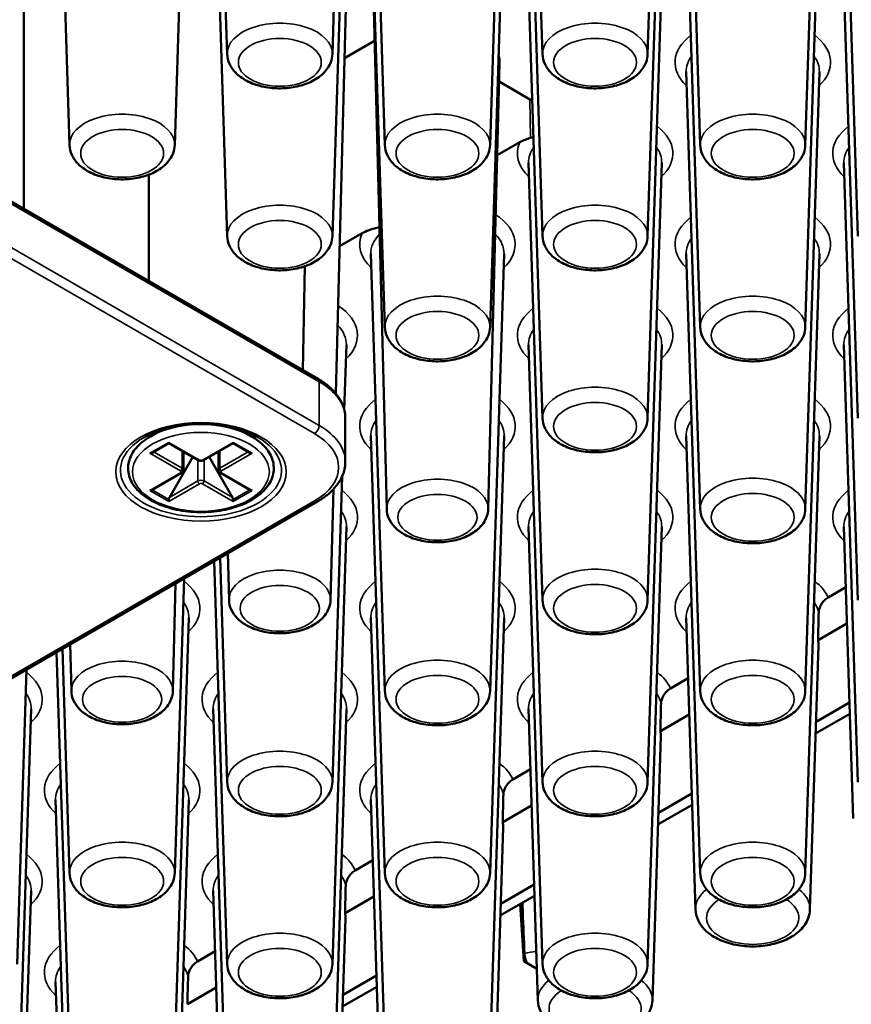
# Paper-space layout 'Sheet_1' of a CAD drawing. Header units: millimetres. Extents: x 0.8 to 58.3, y 0.8 to 58.3.
# Tile 113 of 128: x 50.8 to 52.3, y 41.8 to 43.5. Entities that reach past the tile are written whole.
import ezdxf

# ---------------------------------------------------------------- set-up
doc = ezdxf.new("R2010")
doc.units = ezdxf.units.MM
doc.layers.add('Visible (ISO)', color=7, linetype='Continuous', lineweight=50)
doc.layers.add('Visible Narrow (ISO)', color=7, linetype='Continuous', lineweight=35)

psp = doc.layouts.new('Sheet_1')

# ---------------------------------------------------------------- linework, layer by layer
at = {"layer": 'Visible (ISO)'}
for p, q in [((46.04148, 45.98232), (51.3587, 42.91242)), ((51.19873, 43.48583), (51.17396, 44.2579)), ((51.38437, 43.48583), (51.40914, 44.2579)), ((51.75551, 43.48583), (51.73074, 44.2579)), ((51.94115, 43.48583), (51.96592, 44.2579)), ((50.92034, 43.3251), (50.89557, 44.09717)), ((51.10599, 43.3251), (51.13075, 44.09717)), ((51.47712, 43.3251), (51.45235, 44.09717)), ((51.66276, 43.3251), (51.68753, 44.09717)), ((52.03389, 43.3251), (52.00913, 44.09717)), ((52.21954, 43.3251), (52.2443, 44.09717)), ((51.19873, 43.16437), (51.17396, 43.93644)), ((51.38437, 43.16437), (51.40914, 43.93644)), ((51.75551, 43.16437), (51.73074, 43.93644)), ((51.94115, 43.16437), (51.96592, 43.93644)), ((52.31228, 43.16437), (52.28752, 43.93644)), ((51.47712, 43.00364), (51.45235, 43.77571)), ((51.66276, 43.00364), (51.68753, 43.77571)), ((52.03389, 43.00364), (52.00913, 43.77571)), ((52.21954, 43.00364), (52.2443, 43.77571)), ((50.83972, 43.76115), (50.83972, 43.21206)), ((51.75551, 42.84292), (51.73074, 43.61499)), ((51.94115, 42.84292), (51.96592, 43.61499)), ((52.31228, 42.84292), (52.28752, 43.61499)), ((51.39054, 42.88625), (51.40868, 43.5932)), ((51.4803, 42.6825), (51.45766, 43.56492)), ((51.45909, 43.50921), (51.40574, 43.47841)), ((51.65958, 42.6825), (51.67979, 43.47023)), ((52.03389, 42.68219), (52.00913, 43.45426)), ((52.21954, 42.68219), (52.2443, 43.45426)), ((51.73419, 43.40527), (51.67894, 43.43717)), ((51.67561, 43.30716), (51.71533, 43.33009)), ((51.75551, 42.52146), (51.73074, 43.29353)), ((51.94115, 42.52146), (51.96592, 43.29353)), ((52.31228, 42.52146), (52.28752, 43.29353)), ((51.39722, 43.14643), (51.43694, 43.16936)), ((51.47712, 42.36073), (51.45235, 43.1328)), ((51.66276, 42.36073), (51.68753, 43.1328)), ((52.03389, 42.36073), (52.00913, 43.1328)), ((52.21954, 42.36073), (52.2443, 43.1328)), ((51.3325, 42.92755), (51.33563, 43.11096)), ((51.40546, 42.85746), (51.40914, 42.97207)), ((51.75551, 42.20001), (51.73074, 42.97207)), ((51.94115, 42.20001), (51.96592, 42.97207)), ((52.31228, 42.20001), (52.28752, 42.97207)), ((51.40727, 42.76557), (51.40727, 42.84272)), ((51.08438, 42.82276), (51.06303, 42.81044)), ((51.22033, 42.82276), (51.24168, 42.81044)), ((51.47712, 42.03928), (51.45235, 42.81135)), ((51.66276, 42.03928), (51.68753, 42.81135)), ((52.03389, 42.03928), (52.00913, 42.81135)), ((52.21954, 42.03928), (52.2443, 42.81135)), ((51.09553, 42.79866), (51.06606, 42.78165)), ((51.09553, 42.79999), (51.09553, 42.79866)), ((51.09553, 42.79866), (51.1476, 42.76859)), ((51.12126, 42.75111), (51.12126, 42.7838)), ((51.15711, 42.76859), (51.20919, 42.79866)), ((51.18346, 42.75111), (51.18346, 42.7838)), ((51.20919, 42.79999), (51.20919, 42.79866)), ((51.20919, 42.79866), (51.23866, 42.78165)), ((51.09668, 42.70289), (51.13786, 42.77422)), ((51.16685, 42.77422), (51.20803, 42.70289)), ((51.06606, 42.71602), (51.11813, 42.74609)), ((51.18658, 42.74609), (51.23866, 42.71602)), ((51.38437, 42.20001), (51.40169, 42.73989)), ((51.38119, 42.52177), (51.3862, 42.71713)), ((51.3587, 42.69587), (50.63489, 42.27798)), ((51.09553, 42.69579), (51.09553, 42.69901)), ((51.20919, 42.69579), (51.20919, 42.69901)), ((51.38437, 41.87855), (51.40914, 42.65062)), ((51.75551, 41.87855), (51.73074, 42.65062)), ((51.94115, 41.87855), (51.96592, 42.65062)), ((52.30404, 42.13563), (52.28752, 42.65062)), ((51.19873, 42.20001), (51.18602, 42.59618)), ((51.20191, 42.52177), (51.1998, 42.60413)), ((51.19873, 41.87855), (51.1759, 42.59033)), ((51.10599, 42.03928), (51.12268, 42.5596)), ((51.1028, 42.36104), (51.10768, 42.55094)), ((52.25986, 42.52612), (52.29094, 42.54405)), ((51.10599, 41.71782), (51.13075, 42.48989)), ((51.47712, 41.71782), (51.45235, 42.48989)), ((51.66276, 41.71782), (51.68753, 42.48989)), ((52.02565, 41.9749), (52.00913, 42.48989)), ((52.293, 42.47983), (52.24196, 42.45037)), ((50.92034, 42.03928), (50.90763, 42.43545)), ((50.92352, 42.36104), (50.92141, 42.4434)), ((52.22779, 41.9749), (52.24275, 42.44127)), ((50.92034, 41.71782), (50.89751, 42.4296)), ((50.8276, 41.87855), (50.84429, 42.39888)), ((51.98148, 42.36539), (52.01255, 42.38333)), ((52.23843, 42.30667), (52.29746, 42.34075)), ((52.23843, 42.30667), (52.29746, 42.34075)), ((50.8276, 41.55709), (50.85236, 42.32916)), ((51.19873, 41.55709), (51.17396, 42.32916)), ((51.38437, 41.55709), (51.40914, 42.32916)), ((51.74726, 41.81417), (51.73074, 42.32916)), ((52.01461, 42.3191), (51.96358, 42.28964)), ((52.23775, 42.28551), (52.29811, 42.32036)), ((51.9494, 41.81417), (51.96436, 42.28054)), ((51.70309, 42.20466), (51.73416, 42.2226)), ((51.96004, 42.14594), (52.01907, 42.18002)), ((51.96004, 42.14594), (52.01907, 42.18002)), ((50.92034, 41.39637), (50.89557, 42.16844)), ((51.10599, 41.39637), (51.13075, 42.16844)), ((51.46887, 41.65344), (51.45235, 42.16844)), ((51.73622, 42.15838), (51.68519, 42.12891)), ((51.95936, 42.12478), (52.01972, 42.15963)), ((51.67101, 41.65344), (51.68597, 42.11981)), ((51.4247, 42.04393), (51.45577, 42.06187)), ((51.68165, 41.98521), (51.74068, 42.01929)), ((51.68165, 41.98521), (51.74068, 42.01929)), ((50.8276, 41.23564), (50.85236, 42.00771)), ((51.19048, 41.49272), (51.17396, 42.00771)), ((51.45783, 41.99765), (51.4068, 41.96818)), ((51.68097, 41.96405), (51.74133, 41.9989)), ((51.71595, 41.98425), (51.72236, 41.88363)), ((51.39262, 41.49272), (51.40758, 41.95909)), ((51.14631, 41.88321), (51.17738, 41.90114)), ((51.72236, 41.88363), (51.74546, 41.87029)), ((50.91209, 41.33199), (50.89557, 41.84698)), ((51.40326, 41.82448), (51.46229, 41.85856)), ((51.40326, 41.82448), (51.46229, 41.85856)), ((51.17944, 41.83692), (51.12841, 41.80746)), ((51.40258, 41.80333), (51.46295, 41.83818))]:
    psp.add_line(p, q, dxfattribs=at)
for centre, major_axis, ratio, start_param, end_param in [((51.56994, 43.47117), (0.10986, 0), 0.5773503, 6.268373, 6.4587449), ((51.67851, 43.37312), (-0.07874, 0), 0.5773503, 3.8649669, 3.9269908), ((51.15236, 42.79933), (0.08268, 0), 0.5773503, 2.6739007, 2.7364457), ((51.15236, 42.79933), (0.08268, 0), 0.5773503, 0.405147, 0.467692), ((51.06212, 42.78392), (-0.00557, 0), 0.5773503, 1.5707963, 2.3561945), ((51.24259, 42.78392), (-0.00557, 0), 0.5773503, 0.7853982, 1.5707963), ((51.06212, 42.7183), (-0.00557, 0), 0.5773503, 1.5707963, 2.3561945), ((51.24259, 42.7183), (-0.00557, 0), 0.5773503, 0.7853982, 1.5707963), ((51.09946, 42.70128), (-0.00278, -0.00482), 0.5773503, 4.712389, 5.4977871), ((51.20525, 42.70128), (0.00278, -0.00482), 0.5773503, 0.7853982, 1.5707963), ((15.46765, 23.25178), (-25.32084, -45.44344), 0.5873384, 2.300246, 2.3013926), ((52.12672, 42.44251), (0.11605, 0), 0.5773503, 6.264668, 6.4007399), ((15.18926, 23.09105), (-25.32084, -45.44344), 0.5873384, 2.300246, 2.3013926), ((51.84833, 42.28178), (0.11605, 0), 0.5773503, 6.264668, 6.4007399), ((14.91087, 22.93032), (-25.32085, -45.44344), 0.5873384, 2.300246, 2.3013926), ((51.56994, 42.12105), (0.11605, 0), 0.5773503, 6.264668, 6.4007399), ((14.63248, 22.76959), (-25.32085, -45.44344), 0.5873384, 2.300246, 2.3013926), ((51.29155, 41.96033), (0.11605, 0), 0.5773503, 6.264668, 6.4007399), ((14.35409, 22.60886), (-25.32085, -45.44344), 0.5873384, 2.300246, 2.3013926)]:
    psp.add_ellipse(centre, major_axis=major_axis, ratio=ratio, start_param=start_param, end_param=end_param, dxfattribs=at)
for points, knots in [([(51.19873, 43.48583), (51.19892, 43.47986), (51.20036, 43.47397), (51.20544, 43.46262), (51.20928, 43.45729), (51.2194, 43.44697), (51.22605, 43.44228), (51.24152, 43.43421), (51.25054, 43.43101), (51.2695, 43.42664), (51.27943, 43.42548), (51.29928, 43.42519), (51.30919, 43.42604), (51.32827, 43.42976), (51.33743, 43.43262), (51.35421, 43.44044), (51.36184, 43.44539), (51.37397, 43.45719), (51.37871, 43.4639), (51.38323, 43.47609), (51.38422, 43.48093), (51.38437, 43.48583)], [5.5163044, 5.5163044, 5.5163044, 5.5163044, 5.7510568, 5.7510568, 6.0129289, 6.0129289, 6.3336169, 6.3336169, 6.6891555, 6.6891555, 7.0432098, 7.0432098, 7.3938866, 7.3938866, 7.7471276, 7.7471276, 8.1037277, 8.1037277, 8.4284437, 8.4284437, 8.6208625, 8.6208625, 8.6208625, 8.6208625]), ([(51.75551, 43.48583), (51.7557, 43.47986), (51.75713, 43.47397), (51.76222, 43.46262), (51.76606, 43.45729), (51.77618, 43.44697), (51.78282, 43.44228), (51.7983, 43.43421), (51.80732, 43.43101), (51.82627, 43.42664), (51.83621, 43.42548), (51.85606, 43.42519), (51.86597, 43.42604), (51.88504, 43.42976), (51.8942, 43.43262), (51.91099, 43.44044), (51.91862, 43.44539), (51.93075, 43.45719), (51.93549, 43.4639), (51.94001, 43.47609), (51.94099, 43.48093), (51.94115, 43.48583)], [5.5163044, 5.5163044, 5.5163044, 5.5163044, 5.7510568, 5.7510568, 6.0129289, 6.0129289, 6.3336169, 6.3336169, 6.6891555, 6.6891555, 7.0432098, 7.0432098, 7.3938866, 7.3938866, 7.7471276, 7.7471276, 8.1037277, 8.1037277, 8.4284437, 8.4284437, 8.6208625, 8.6208625, 8.6208625, 8.6208625]), ([(50.92034, 43.3251), (50.92053, 43.31913), (50.92197, 43.31324), (50.92706, 43.30189), (50.93089, 43.29656), (50.94101, 43.28624), (50.94766, 43.28156), (50.96313, 43.27348), (50.97215, 43.27028), (50.99111, 43.26592), (51.00104, 43.26475), (51.0209, 43.26446), (51.0308, 43.26532), (51.04988, 43.26903), (51.05904, 43.2719), (51.07582, 43.27971), (51.08345, 43.28467), (51.09558, 43.29647), (51.10032, 43.30317), (51.10484, 43.31536), (51.10583, 43.32021), (51.10599, 43.3251)], [5.5163044, 5.5163044, 5.5163044, 5.5163044, 5.7510568, 5.7510568, 6.0129289, 6.0129289, 6.3336169, 6.3336169, 6.6891555, 6.6891555, 7.0432098, 7.0432098, 7.3938866, 7.3938866, 7.7471276, 7.7471276, 8.1037277, 8.1037277, 8.4284437, 8.4284437, 8.6208625, 8.6208625, 8.6208625, 8.6208625]), ([(51.47712, 43.3251), (51.47731, 43.31913), (51.47875, 43.31324), (51.48383, 43.30189), (51.48767, 43.29656), (51.49779, 43.28624), (51.50443, 43.28156), (51.51991, 43.27348), (51.52893, 43.27028), (51.54788, 43.26592), (51.55782, 43.26475), (51.57767, 43.26446), (51.58758, 43.26532), (51.60666, 43.26903), (51.61582, 43.2719), (51.6326, 43.27971), (51.64023, 43.28467), (51.65236, 43.29647), (51.6571, 43.30317), (51.66162, 43.31536), (51.66261, 43.32021), (51.66276, 43.3251)], [5.5163044, 5.5163044, 5.5163044, 5.5163044, 5.7510568, 5.7510568, 6.0129289, 6.0129289, 6.3336169, 6.3336169, 6.6891555, 6.6891555, 7.0432098, 7.0432098, 7.3938866, 7.3938866, 7.7471276, 7.7471276, 8.1037277, 8.1037277, 8.4284437, 8.4284437, 8.6208625, 8.6208625, 8.6208625, 8.6208625]), ([(52.03389, 43.3251), (52.03409, 43.31913), (52.03552, 43.31324), (52.04061, 43.30189), (52.04445, 43.29656), (52.05457, 43.28624), (52.06121, 43.28156), (52.07669, 43.27348), (52.0857, 43.27028), (52.10466, 43.26592), (52.1146, 43.26475), (52.13445, 43.26446), (52.14436, 43.26532), (52.16343, 43.26903), (52.17259, 43.2719), (52.18937, 43.27971), (52.19701, 43.28467), (52.20914, 43.29647), (52.21387, 43.30317), (52.21839, 43.31536), (52.21938, 43.32021), (52.21954, 43.3251)], [5.5163044, 5.5163044, 5.5163044, 5.5163044, 5.7510568, 5.7510568, 6.0129289, 6.0129289, 6.3336169, 6.3336169, 6.6891555, 6.6891555, 7.0432098, 7.0432098, 7.3938866, 7.3938866, 7.7471276, 7.7471276, 8.1037277, 8.1037277, 8.4284437, 8.4284437, 8.6208625, 8.6208625, 8.6208625, 8.6208625]), ([(51.43694, 43.16936), (51.44381, 43.17333), (51.45195, 43.17622), (51.4614, 43.17861), (51.46457, 43.17928), (51.46754, 43.17983)], [0.93360374, 0.93360374, 0.93360374, 0.93360374, 1.00770845, 1.00770845, 1.03879425, 1.03879425, 1.03879425, 1.03879425]), ([(51.19873, 43.16437), (51.19892, 43.1584), (51.20036, 43.15251), (51.20544, 43.14117), (51.20928, 43.13583), (51.2194, 43.12551), (51.22605, 43.12083), (51.24152, 43.11275), (51.25054, 43.10955), (51.2695, 43.10519), (51.27943, 43.10402), (51.29928, 43.10373), (51.30919, 43.10459), (51.32827, 43.1083), (51.33743, 43.11117), (51.35421, 43.11898), (51.36184, 43.12394), (51.37397, 43.13574), (51.37871, 43.14244), (51.38323, 43.15463), (51.38422, 43.15948), (51.38437, 43.16437)], [5.5163044, 5.5163044, 5.5163044, 5.5163044, 5.7510568, 5.7510568, 6.0129289, 6.0129289, 6.3336169, 6.3336169, 6.6891555, 6.6891555, 7.0432098, 7.0432098, 7.3938866, 7.3938866, 7.7471276, 7.7471276, 8.1037277, 8.1037277, 8.4284437, 8.4284437, 8.6208625, 8.6208625, 8.6208625, 8.6208625]), ([(51.75551, 43.16437), (51.7557, 43.1584), (51.75713, 43.15251), (51.76222, 43.14117), (51.76606, 43.13583), (51.77618, 43.12551), (51.78282, 43.12083), (51.7983, 43.11275), (51.80732, 43.10955), (51.82627, 43.10519), (51.83621, 43.10402), (51.85606, 43.10373), (51.86597, 43.10459), (51.88504, 43.1083), (51.8942, 43.11117), (51.91099, 43.11898), (51.91862, 43.12394), (51.93075, 43.13574), (51.93549, 43.14244), (51.94001, 43.15463), (51.94099, 43.15948), (51.94115, 43.16437)], [5.5163044, 5.5163044, 5.5163044, 5.5163044, 5.7510568, 5.7510568, 6.0129289, 6.0129289, 6.3336169, 6.3336169, 6.6891555, 6.6891555, 7.0432098, 7.0432098, 7.3938866, 7.3938866, 7.7471276, 7.7471276, 8.1037277, 8.1037277, 8.4284437, 8.4284437, 8.6208625, 8.6208625, 8.6208625, 8.6208625]), ([(51.47712, 43.00364), (51.47731, 42.99767), (51.47875, 42.99178), (51.48383, 42.98044), (51.48767, 42.9751), (51.49779, 42.96478), (51.50443, 42.9601), (51.51991, 42.95202), (51.52893, 42.94883), (51.54788, 42.94446), (51.55782, 42.94329), (51.57767, 42.943), (51.58758, 42.94386), (51.60666, 42.94757), (51.61582, 42.95044), (51.6326, 42.95825), (51.64023, 42.96321), (51.65236, 42.97501), (51.6571, 42.98172), (51.66162, 42.9939), (51.66261, 42.99875), (51.66276, 43.00364)], [5.5163044, 5.5163044, 5.5163044, 5.5163044, 5.7510568, 5.7510568, 6.0129289, 6.0129289, 6.3336169, 6.3336169, 6.6891555, 6.6891555, 7.0432098, 7.0432098, 7.3938866, 7.3938866, 7.7471276, 7.7471276, 8.1037277, 8.1037277, 8.4284437, 8.4284437, 8.6208625, 8.6208625, 8.6208625, 8.6208625]), ([(52.03389, 43.00364), (52.03409, 42.99767), (52.03552, 42.99178), (52.04061, 42.98044), (52.04445, 42.9751), (52.05457, 42.96478), (52.06121, 42.9601), (52.07669, 42.95202), (52.0857, 42.94883), (52.10466, 42.94446), (52.1146, 42.94329), (52.13445, 42.943), (52.14436, 42.94386), (52.16343, 42.94757), (52.17259, 42.95044), (52.18937, 42.95825), (52.19701, 42.96321), (52.20914, 42.97501), (52.21387, 42.98172), (52.21839, 42.9939), (52.21938, 42.99875), (52.21954, 43.00364)], [5.5163044, 5.5163044, 5.5163044, 5.5163044, 5.7510568, 5.7510568, 6.0129289, 6.0129289, 6.3336169, 6.3336169, 6.6891555, 6.6891555, 7.0432098, 7.0432098, 7.3938866, 7.3938866, 7.7471276, 7.7471276, 8.1037277, 8.1037277, 8.4284437, 8.4284437, 8.6208625, 8.6208625, 8.6208625, 8.6208625]), ([(51.3587, 42.91242), (51.36456, 42.90904), (51.37001, 42.90536), (51.37997, 42.89745), (51.38448, 42.89321), (51.39241, 42.88423), (51.39583, 42.87948), (51.40142, 42.86953), (51.4036, 42.86434), (51.40652, 42.85367), (51.40727, 42.8482), (51.40727, 42.84272)], [4.71238898, 4.71238898, 4.71238898, 4.71238898, 4.86946861, 4.86946861, 5.02654825, 5.02654825, 5.18362788, 5.18362788, 5.34070751, 5.34070751, 5.49778714, 5.49778714, 5.49778714, 5.49778714]), ([(51.75551, 42.84292), (51.7557, 42.83695), (51.75713, 42.83106), (51.76222, 42.81971), (51.76606, 42.81438), (51.77618, 42.80406), (51.78282, 42.79937), (51.7983, 42.7913), (51.80732, 42.7881), (51.82627, 42.78373), (51.83621, 42.78257), (51.85606, 42.78228), (51.86597, 42.78313), (51.88504, 42.78685), (51.8942, 42.78971), (51.91099, 42.79752), (51.91862, 42.80248), (51.93075, 42.81428), (51.93549, 42.82099), (51.94001, 42.83317), (51.94099, 42.83802), (51.94115, 42.84292)], [5.5163044, 5.5163044, 5.5163044, 5.5163044, 5.7510568, 5.7510568, 6.0129289, 6.0129289, 6.3336169, 6.3336169, 6.6891555, 6.6891555, 7.0432098, 7.0432098, 7.3938866, 7.3938866, 7.7471276, 7.7471276, 8.1037277, 8.1037277, 8.4284437, 8.4284437, 8.6208625, 8.6208625, 8.6208625, 8.6208625]), ([(51.0518, 42.80877), (51.06174, 42.81451), (51.07343, 42.81948), (51.09918, 42.82722), (51.11327, 42.82997), (51.14238, 42.83289), (51.15742, 42.83304), (51.18681, 42.83069), (51.20115, 42.82818), (51.22756, 42.82086), (51.23964, 42.81605), (51.25098, 42.80987), (51.25196, 42.80933), (51.25291, 42.80877)], [3.1415927, 3.1415927, 3.1415927, 3.1415927, 3.4472139, 3.4472139, 3.7550864, 3.7550864, 4.0649018, 4.0649018, 4.3748244, 4.3748244, 4.6829666, 4.6829666, 4.712389, 4.712389, 4.712389, 4.712389]), ([(51.06303, 42.81044), (51.05298, 42.80463), (51.04443, 42.79778), (51.03155, 42.78258), (51.0271, 42.77426), (51.02317, 42.75758), (51.02332, 42.74933), (51.02763, 42.73348), (51.03178, 42.72591), (51.04376, 42.71154), (51.0519, 42.70485), (51.07135, 42.69322), (51.08278, 42.68835), (51.10753, 42.68104), (51.12086, 42.6786), (51.14806, 42.67634), (51.16192, 42.67651), (51.1889, 42.67942), (51.202, 42.68217), (51.22619, 42.69004), (51.23728, 42.69517), (51.25628, 42.70748), (51.2642, 42.71466), (51.2756, 42.7303), (51.27924, 42.73873), (51.28163, 42.75539), (51.28076, 42.76352), (51.27512, 42.77914), (51.27029, 42.7866), (51.25781, 42.79972), (51.25029, 42.80547), (51.24168, 42.81044)], [3.1415927, 3.1415927, 3.1415927, 3.1415927, 3.4719162, 3.4719162, 3.7917404, 3.7917404, 4.0829356, 4.0829356, 4.3756698, 4.3756698, 4.6950394, 4.6950394, 5.0252691, 5.0252691, 5.3547014, 5.3547014, 5.6827382, 5.6827382, 6.0108782, 6.0108782, 6.3405388, 6.3405388, 6.6704305, 6.6704305, 6.985839, 6.985839, 7.2739503, 7.2739503, 7.5709229, 7.5709229, 7.8539816, 7.8539816, 7.8539816, 7.8539816]), ([(51.1476, 42.76859), (51.14821, 42.76825), (51.14883, 42.76799), (51.15009, 42.76762), (51.15073, 42.7675), (51.15203, 42.76738), (51.15268, 42.76738), (51.15398, 42.7675), (51.15462, 42.76762), (51.15589, 42.76799), (51.15651, 42.76825), (51.15711, 42.76859)], [4.712389, 4.712389, 4.712389, 4.712389, 5.0265482, 5.0265482, 5.3407075, 5.3407075, 5.6548668, 5.6548668, 5.969026, 5.969026, 6.2831853, 6.2831853, 6.2831853, 6.2831853]), ([(51.3587, 42.69587), (51.36456, 42.69926), (51.37001, 42.70293), (51.37997, 42.71085), (51.38448, 42.71508), (51.39241, 42.72407), (51.39583, 42.72882), (51.40142, 42.73876), (51.4036, 42.74396), (51.40652, 42.75463), (51.40727, 42.7601), (51.40727, 42.76557)], [0, 0, 0, 0, 0.15707963, 0.15707963, 0.31415927, 0.31415927, 0.4712389, 0.4712389, 0.62831853, 0.62831853, 0.78539816, 0.78539816, 0.78539816, 0.78539816]), ([(51.11813, 42.74609), (51.11844, 42.74626), (51.11873, 42.74646), (51.1193, 42.74692), (51.11958, 42.74717), (51.1201, 42.74777), (51.12035, 42.7481), (51.12077, 42.74885), (51.12095, 42.74926), (51.12119, 42.75016), (51.12126, 42.75063), (51.12126, 42.75111)], [0, 0, 0, 0, 0.15707963, 0.15707963, 0.31415927, 0.31415927, 0.4712389, 0.4712389, 0.62831853, 0.62831853, 0.78539816, 0.78539816, 0.78539816, 0.78539816]), ([(51.18346, 42.75111), (51.18346, 42.75063), (51.18352, 42.75016), (51.18377, 42.74926), (51.18395, 42.74885), (51.18437, 42.7481), (51.18461, 42.74777), (51.18513, 42.74717), (51.18541, 42.74692), (51.18598, 42.74646), (51.18628, 42.74626), (51.18658, 42.74609)], [3.92699082, 3.92699082, 3.92699082, 3.92699082, 4.08407045, 4.08407045, 4.24115008, 4.24115008, 4.39822972, 4.39822972, 4.55530935, 4.55530935, 4.71238898, 4.71238898, 4.71238898, 4.71238898]), ([(51.4803, 42.6825), (51.48045, 42.67672), (51.4818, 42.671), (51.48661, 42.66001), (51.49026, 42.65484), (51.49989, 42.64482), (51.50622, 42.64028), (51.52104, 42.63238), (51.52972, 42.62923), (51.54798, 42.62491), (51.55758, 42.62373), (51.57675, 42.62336), (51.58633, 42.62415), (51.60479, 42.62766), (51.61367, 42.6304), (51.62997, 42.6379), (51.63741, 42.64268), (51.64925, 42.65409), (51.6539, 42.66059), (51.65845, 42.67262), (51.65945, 42.67754), (51.65958, 42.6825)], [5.5125995, 5.5125995, 5.5125995, 5.5125995, 5.7455282, 5.7455282, 6.0046458, 6.0046458, 6.3230817, 6.3230817, 6.6794607, 6.6794607, 7.0350514, 7.0350514, 7.3870267, 7.3870267, 7.7415292, 7.7415292, 8.0994886, 8.0994886, 8.4246655, 8.4246655, 8.6245675, 8.6245675, 8.6245675, 8.6245675]), ([(52.03389, 42.68219), (52.03409, 42.67622), (52.03552, 42.67033), (52.04061, 42.65898), (52.04445, 42.65365), (52.05457, 42.64333), (52.06121, 42.63865), (52.07669, 42.63057), (52.0857, 42.62737), (52.10466, 42.62301), (52.1146, 42.62184), (52.13445, 42.62155), (52.14436, 42.6224), (52.16343, 42.62612), (52.17259, 42.62898), (52.18937, 42.6368), (52.19701, 42.64176), (52.20914, 42.65356), (52.21387, 42.66026), (52.21839, 42.67245), (52.21938, 42.6773), (52.21954, 42.68219)], [5.5163044, 5.5163044, 5.5163044, 5.5163044, 5.7510568, 5.7510568, 6.0129289, 6.0129289, 6.3336169, 6.3336169, 6.6891555, 6.6891555, 7.0432098, 7.0432098, 7.3938866, 7.3938866, 7.7471276, 7.7471276, 8.1037277, 8.1037277, 8.4284437, 8.4284437, 8.6208625, 8.6208625, 8.6208625, 8.6208625]), ([(51.20191, 42.52177), (51.20206, 42.51599), (51.20341, 42.51027), (51.20822, 42.49928), (51.21187, 42.49411), (51.2215, 42.4841), (51.22784, 42.47955), (51.24265, 42.47165), (51.25133, 42.46851), (51.2696, 42.46418), (51.27919, 42.463), (51.29836, 42.46263), (51.30794, 42.46342), (51.3264, 42.46693), (51.33528, 42.46967), (51.35158, 42.47717), (51.35902, 42.48195), (51.37087, 42.49337), (51.37552, 42.49986), (51.38006, 42.51189), (51.38106, 42.51681), (51.38119, 42.52177)], [5.5125995, 5.5125995, 5.5125995, 5.5125995, 5.7455282, 5.7455282, 6.0046458, 6.0046458, 6.3230817, 6.3230817, 6.6794607, 6.6794607, 7.0350514, 7.0350514, 7.3870267, 7.3870267, 7.7415292, 7.7415292, 8.0994886, 8.0994886, 8.4246655, 8.4246655, 8.6245675, 8.6245675, 8.6245675, 8.6245675]), ([(52.25986, 42.52612), (52.25774, 42.52489), (52.25523, 42.52291), (52.25135, 42.51898), (52.24926, 42.51635), (52.2464, 42.51172), (52.24506, 42.50894), (52.24367, 42.50463), (52.24324, 42.50239), (52.24319, 42.50056)], [0.07922905, 0.07922905, 0.07922905, 0.07922905, 0.102155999, 0.102155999, 0.124059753, 0.124059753, 0.143706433, 0.143706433, 0.159777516, 0.159777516, 0.159777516, 0.159777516]), ([(51.75551, 42.52146), (51.7557, 42.51549), (51.75713, 42.5096), (51.76222, 42.49825), (51.76606, 42.49292), (51.77618, 42.4826), (51.78282, 42.47792), (51.7983, 42.46984), (51.80732, 42.46664), (51.82627, 42.46228), (51.83621, 42.46111), (51.85606, 42.46082), (51.86597, 42.46168), (51.88504, 42.46539), (51.8942, 42.46826), (51.91099, 42.47607), (51.91862, 42.48103), (51.93075, 42.49283), (51.93549, 42.49953), (51.94001, 42.51172), (51.94099, 42.51657), (51.94115, 42.52146)], [5.5163044, 5.5163044, 5.5163044, 5.5163044, 5.7510568, 5.7510568, 6.0129289, 6.0129289, 6.3336169, 6.3336169, 6.6891555, 6.6891555, 7.0432098, 7.0432098, 7.3938866, 7.3938866, 7.7471276, 7.7471276, 8.1037277, 8.1037277, 8.4284437, 8.4284437, 8.6208625, 8.6208625, 8.6208625, 8.6208625]), ([(51.98148, 42.36539), (51.97935, 42.36416), (51.97684, 42.36219), (51.97296, 42.35826), (51.97087, 42.35562), (51.96801, 42.35099), (51.96667, 42.34821), (51.96528, 42.34391), (51.96486, 42.34166), (51.9648, 42.33984)], [0.07922905, 0.07922905, 0.07922905, 0.07922905, 0.102155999, 0.102155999, 0.124059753, 0.124059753, 0.143706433, 0.143706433, 0.159777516, 0.159777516, 0.159777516, 0.159777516]), ([(50.92352, 42.36104), (50.92367, 42.35526), (50.92502, 42.34955), (50.92984, 42.33855), (50.93348, 42.33338), (50.94311, 42.32337), (50.94945, 42.31882), (50.96427, 42.31092), (50.97294, 42.30778), (50.99121, 42.30345), (51.0008, 42.30228), (51.01997, 42.30191), (51.02955, 42.30269), (51.04801, 42.30621), (51.05689, 42.30894), (51.07319, 42.31644), (51.08063, 42.32122), (51.09248, 42.33264), (51.09713, 42.33914), (51.10167, 42.35116), (51.10268, 42.35608), (51.1028, 42.36104)], [5.5125995, 5.5125995, 5.5125995, 5.5125995, 5.7455282, 5.7455282, 6.0046458, 6.0046458, 6.3230817, 6.3230817, 6.6794607, 6.6794607, 7.0350514, 7.0350514, 7.3870267, 7.3870267, 7.7415292, 7.7415292, 8.0994886, 8.0994886, 8.4246655, 8.4246655, 8.6245675, 8.6245675, 8.6245675, 8.6245675]), ([(51.47712, 42.36073), (51.47731, 42.35476), (51.47875, 42.34887), (51.48383, 42.33753), (51.48767, 42.33219), (51.49779, 42.32187), (51.50443, 42.31719), (51.51991, 42.30911), (51.52893, 42.30591), (51.54788, 42.30155), (51.55782, 42.30038), (51.57767, 42.30009), (51.58758, 42.30095), (51.60666, 42.30466), (51.61582, 42.30753), (51.6326, 42.31534), (51.64023, 42.3203), (51.65236, 42.3321), (51.6571, 42.33881), (51.66162, 42.35099), (51.66261, 42.35584), (51.66276, 42.36073)], [5.5163044, 5.5163044, 5.5163044, 5.5163044, 5.7510568, 5.7510568, 6.0129289, 6.0129289, 6.3336169, 6.3336169, 6.6891555, 6.6891555, 7.0432098, 7.0432098, 7.3938866, 7.3938866, 7.7471276, 7.7471276, 8.1037277, 8.1037277, 8.4284437, 8.4284437, 8.6208625, 8.6208625, 8.6208625, 8.6208625]), ([(52.03389, 42.36073), (52.03409, 42.35476), (52.03552, 42.34887), (52.04061, 42.33753), (52.04445, 42.33219), (52.05457, 42.32187), (52.06121, 42.31719), (52.07669, 42.30911), (52.0857, 42.30591), (52.10466, 42.30155), (52.1146, 42.30038), (52.13445, 42.30009), (52.14436, 42.30095), (52.16343, 42.30466), (52.17259, 42.30753), (52.18937, 42.31534), (52.19701, 42.3203), (52.20914, 42.3321), (52.21387, 42.33881), (52.21839, 42.35099), (52.21938, 42.35584), (52.21954, 42.36073)], [5.5163044, 5.5163044, 5.5163044, 5.5163044, 5.7510568, 5.7510568, 6.0129289, 6.0129289, 6.3336169, 6.3336169, 6.6891555, 6.6891555, 7.0432098, 7.0432098, 7.3938866, 7.3938866, 7.7471276, 7.7471276, 8.1037277, 8.1037277, 8.4284437, 8.4284437, 8.6208625, 8.6208625, 8.6208625, 8.6208625]), ([(51.19873, 42.20001), (51.19892, 42.19404), (51.20036, 42.18814), (51.20544, 42.1768), (51.20928, 42.17147), (51.2194, 42.16115), (51.22605, 42.15646), (51.24152, 42.14838), (51.25054, 42.14519), (51.2695, 42.14082), (51.27943, 42.13966), (51.29928, 42.13937), (51.30919, 42.14022), (51.32827, 42.14394), (51.33743, 42.1468), (51.35421, 42.15461), (51.36184, 42.15957), (51.37397, 42.17137), (51.37871, 42.17808), (51.38323, 42.19026), (51.38422, 42.19511), (51.38437, 42.20001)], [5.5163044, 5.5163044, 5.5163044, 5.5163044, 5.7510568, 5.7510568, 6.0129289, 6.0129289, 6.3336169, 6.3336169, 6.6891555, 6.6891555, 7.0432098, 7.0432098, 7.3938866, 7.3938866, 7.7471276, 7.7471276, 8.1037277, 8.1037277, 8.4284437, 8.4284437, 8.6208625, 8.6208625, 8.6208625, 8.6208625]), ([(51.70309, 42.20466), (51.70096, 42.20343), (51.69845, 42.20146), (51.69458, 42.19753), (51.69248, 42.19489), (51.68962, 42.19026), (51.68828, 42.18749), (51.68689, 42.18318), (51.68647, 42.18093), (51.68641, 42.17911)], [0.07922905, 0.07922905, 0.07922905, 0.07922905, 0.102155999, 0.102155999, 0.124059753, 0.124059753, 0.143706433, 0.143706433, 0.159777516, 0.159777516, 0.159777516, 0.159777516]), ([(51.75551, 42.20001), (51.7557, 42.19404), (51.75713, 42.18814), (51.76222, 42.1768), (51.76606, 42.17147), (51.77618, 42.16115), (51.78282, 42.15646), (51.7983, 42.14838), (51.80732, 42.14519), (51.82627, 42.14082), (51.83621, 42.13966), (51.85606, 42.13937), (51.86597, 42.14022), (51.88504, 42.14394), (51.8942, 42.1468), (51.91099, 42.15461), (51.91862, 42.15957), (51.93075, 42.17137), (51.93549, 42.17808), (51.94001, 42.19026), (51.94099, 42.19511), (51.94115, 42.20001)], [5.5163044, 5.5163044, 5.5163044, 5.5163044, 5.7510568, 5.7510568, 6.0129289, 6.0129289, 6.3336169, 6.3336169, 6.6891555, 6.6891555, 7.0432098, 7.0432098, 7.3938866, 7.3938866, 7.7471276, 7.7471276, 8.1037277, 8.1037277, 8.4284437, 8.4284437, 8.6208625, 8.6208625, 8.6208625, 8.6208625]), ([(50.92034, 42.03928), (50.92053, 42.03331), (50.92197, 42.02742), (50.92706, 42.01607), (50.93089, 42.01074), (50.94101, 42.00042), (50.94766, 41.99573), (50.96313, 41.98766), (50.97215, 41.98446), (50.99111, 41.98009), (51.00104, 41.97893), (51.0209, 41.97864), (51.0308, 41.97949), (51.04988, 41.98321), (51.05904, 41.98607), (51.07582, 41.99389), (51.08345, 41.99885), (51.09558, 42.01064), (51.10032, 42.01735), (51.10484, 42.02954), (51.10583, 42.03438), (51.10599, 42.03928)], [5.5163044, 5.5163044, 5.5163044, 5.5163044, 5.7510568, 5.7510568, 6.0129289, 6.0129289, 6.3336169, 6.3336169, 6.6891555, 6.6891555, 7.0432098, 7.0432098, 7.3938866, 7.3938866, 7.7471276, 7.7471276, 8.1037277, 8.1037277, 8.4284437, 8.4284437, 8.6208625, 8.6208625, 8.6208625, 8.6208625]), ([(51.4247, 42.04393), (51.42257, 42.0427), (51.42007, 42.04073), (51.41619, 42.0368), (51.41409, 42.03416), (51.41123, 42.02954), (51.40989, 42.02676), (51.4085, 42.02245), (51.40808, 42.0202), (51.40802, 42.01838)], [0.07922905, 0.07922905, 0.07922905, 0.07922905, 0.102155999, 0.102155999, 0.124059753, 0.124059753, 0.143706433, 0.143706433, 0.159777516, 0.159777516, 0.159777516, 0.159777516]), ([(51.47712, 42.03928), (51.47731, 42.03331), (51.47875, 42.02742), (51.48383, 42.01607), (51.48767, 42.01074), (51.49779, 42.00042), (51.50443, 41.99573), (51.51991, 41.98766), (51.52893, 41.98446), (51.54788, 41.98009), (51.55782, 41.97893), (51.57767, 41.97864), (51.58758, 41.97949), (51.60666, 41.98321), (51.61582, 41.98607), (51.6326, 41.99389), (51.64023, 41.99885), (51.65236, 42.01064), (51.6571, 42.01735), (51.66162, 42.02954), (51.66261, 42.03438), (51.66276, 42.03928)], [5.5163044, 5.5163044, 5.5163044, 5.5163044, 5.7510568, 5.7510568, 6.0129289, 6.0129289, 6.3336169, 6.3336169, 6.6891555, 6.6891555, 7.0432098, 7.0432098, 7.3938866, 7.3938866, 7.7471276, 7.7471276, 8.1037277, 8.1037277, 8.4284437, 8.4284437, 8.6208625, 8.6208625, 8.6208625, 8.6208625]), ([(52.03389, 42.03928), (52.03409, 42.03331), (52.03552, 42.02742), (52.04061, 42.01607), (52.04445, 42.01074), (52.05457, 42.00042), (52.06121, 41.99573), (52.07669, 41.98766), (52.0857, 41.98446), (52.10466, 41.98009), (52.1146, 41.97893), (52.13445, 41.97864), (52.14436, 41.97949), (52.16343, 41.98321), (52.17259, 41.98607), (52.18937, 41.99389), (52.19701, 41.99885), (52.20914, 42.01064), (52.21387, 42.01735), (52.21839, 42.02954), (52.21938, 42.03438), (52.21954, 42.03928)], [5.5163044, 5.5163044, 5.5163044, 5.5163044, 5.7510568, 5.7510568, 6.0129289, 6.0129289, 6.3336169, 6.3336169, 6.6891555, 6.6891555, 7.0432098, 7.0432098, 7.3938866, 7.3938866, 7.7471276, 7.7471276, 8.1037277, 8.1037277, 8.4284437, 8.4284437, 8.6208625, 8.6208625, 8.6208625, 8.6208625]), ([(51.72373, 41.89747), (51.72269, 41.92175), (51.72142, 41.95142), (51.72015, 41.98118), (51.71992, 41.98654)], [0, 0, 0, 0, 0.33333333, 0.40647287, 0.40647287, 0.40647287, 0.40647287]), ([(52.02565, 41.9749), (52.02585, 41.96844), (52.02743, 41.96207), (52.03304, 41.94978), (52.03728, 41.94399), (52.04845, 41.93283), (52.05578, 41.92776), (52.07277, 41.91911), (52.0826, 41.91569), (52.10326, 41.91107), (52.11407, 41.90985), (52.13567, 41.9096), (52.14645, 41.91057), (52.16717, 41.91464), (52.1771, 41.91776), (52.19524, 41.92621), (52.20346, 41.93155), (52.21656, 41.94421), (52.22167, 41.95141), (52.22655, 41.96446), (52.22762, 41.96965), (52.22779, 41.9749)], [5.5163044, 5.5163044, 5.5163044, 5.5163044, 5.75534, 5.75534, 6.0219637, 6.0219637, 6.3453722, 6.3453722, 6.6984122, 6.6984122, 7.049209, 7.049209, 7.3969897, 7.3969897, 7.7471992, 7.7471992, 8.1008184, 8.1008184, 8.4267781, 8.4267781, 8.6208625, 8.6208625, 8.6208625, 8.6208625]), ([(51.72782, 41.8805), (51.72692, 41.88264), (51.72614, 41.88479), (51.72457, 41.89021), (51.72391, 41.8941), (51.72373, 41.89747)], [-0.914219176, -0.914219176, -0.914219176, -0.914219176, -0.897746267, -0.897746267, -0.869207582, -0.869207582, -0.869207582, -0.869207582]), ([(51.14631, 41.88321), (51.14418, 41.88198), (51.14168, 41.88), (51.1378, 41.87607), (51.13571, 41.87344), (51.13284, 41.86881), (51.1315, 41.86603), (51.13011, 41.86172), (51.12969, 41.85947), (51.12964, 41.85765)], [0.07922905, 0.07922905, 0.07922905, 0.07922905, 0.102155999, 0.102155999, 0.124059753, 0.124059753, 0.143706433, 0.143706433, 0.159777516, 0.159777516, 0.159777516, 0.159777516]), ([(51.19873, 41.87855), (51.19892, 41.87258), (51.20036, 41.86669), (51.20544, 41.85534), (51.20928, 41.85001), (51.2194, 41.83969), (51.22605, 41.83501), (51.24152, 41.82693), (51.25054, 41.82373), (51.2695, 41.81937), (51.27943, 41.8182), (51.29928, 41.81791), (51.30919, 41.81877), (51.32827, 41.82248), (51.33743, 41.82535), (51.35421, 41.83316), (51.36184, 41.83812), (51.37397, 41.84992), (51.37871, 41.85662), (51.38323, 41.86881), (51.38422, 41.87366), (51.38437, 41.87855)], [5.5163044, 5.5163044, 5.5163044, 5.5163044, 5.7510568, 5.7510568, 6.0129289, 6.0129289, 6.3336169, 6.3336169, 6.6891555, 6.6891555, 7.0432098, 7.0432098, 7.3938866, 7.3938866, 7.7471276, 7.7471276, 8.1037277, 8.1037277, 8.4284437, 8.4284437, 8.6208625, 8.6208625, 8.6208625, 8.6208625]), ([(51.75551, 41.87855), (51.7557, 41.87258), (51.75713, 41.86669), (51.76222, 41.85534), (51.76606, 41.85001), (51.77618, 41.83969), (51.78282, 41.83501), (51.7983, 41.82693), (51.80732, 41.82373), (51.82627, 41.81937), (51.83621, 41.8182), (51.85606, 41.81791), (51.86597, 41.81877), (51.88504, 41.82248), (51.8942, 41.82535), (51.91099, 41.83316), (51.91862, 41.83812), (51.93075, 41.84992), (51.93549, 41.85662), (51.94001, 41.86881), (51.94099, 41.87366), (51.94115, 41.87855)], [5.5163044, 5.5163044, 5.5163044, 5.5163044, 5.7510568, 5.7510568, 6.0129289, 6.0129289, 6.3336169, 6.3336169, 6.6891555, 6.6891555, 7.0432098, 7.0432098, 7.3938866, 7.3938866, 7.7471276, 7.7471276, 8.1037277, 8.1037277, 8.4284437, 8.4284437, 8.6208625, 8.6208625, 8.6208625, 8.6208625]), ([(51.74726, 41.81417), (51.74747, 41.80771), (51.74905, 41.80134), (51.75465, 41.78905), (51.75889, 41.78326), (51.77007, 41.7721), (51.77739, 41.76704), (51.79438, 41.75838), (51.80421, 41.75497), (51.82487, 41.75034), (51.83568, 41.74912), (51.85728, 41.74888), (51.86806, 41.74984), (51.88878, 41.75391), (51.89871, 41.75704), (51.91685, 41.76548), (51.92508, 41.77082), (51.93817, 41.78348), (51.94328, 41.79068), (51.94816, 41.80373), (51.94923, 41.80893), (51.9494, 41.81417)], [5.5163044, 5.5163044, 5.5163044, 5.5163044, 5.75534, 5.75534, 6.0219637, 6.0219637, 6.3453722, 6.3453722, 6.6984122, 6.6984122, 7.049209, 7.049209, 7.3969897, 7.3969897, 7.7471992, 7.7471992, 8.1008184, 8.1008184, 8.4267781, 8.4267781, 8.6208625, 8.6208625, 8.6208625, 8.6208625])]:
    psp.add_open_spline(points, degree=3, knots=knots, dxfattribs=at)
for points in [[(51.73424, 43.33789), (51.7361, 43.33842), (51.73788, 43.33902), (51.73957, 43.3398)], [(51.73424, 43.33789), (51.72817, 43.33615), (51.72128, 43.33352), (51.71533, 43.33009)], [(51.06055, 43.27289), (51.06038, 43.21011), (51.0602, 43.14743), (51.06004, 43.08485)]]:
    psp.add_open_spline(points, degree=3, dxfattribs=at)
at = {"layer": 'Visible Narrow (ISO)'}
for p, q in [((46.04393, 45.97691), (51.36115, 42.90701)), ((51.36115, 42.82986), (46.04393, 45.89976)), ((46.03558, 45.8853), (51.3528, 42.8154)), ((51.73424, 43.33789), (51.73322, 43.40583)), ((51.36115, 42.82986), (51.36115, 42.90701)), ((51.09553, 42.79999), (51.06212, 42.7807)), ((51.11895, 42.75432), (51.06884, 42.78325)), ((51.14957, 42.76879), (51.09553, 42.79999)), ((51.11895, 42.75432), (51.11895, 42.78514)), ((51.20919, 42.79999), (51.15514, 42.76879)), ((51.18576, 42.75432), (51.18576, 42.78514)), ((51.23587, 42.78325), (51.18576, 42.75432)), ((51.24259, 42.7807), (51.20919, 42.79999)), ((51.06212, 42.7807), (51.11617, 42.7495)), ((51.14679, 42.76906), (51.14679, 42.73182)), ((51.15792, 42.76906), (51.15792, 42.73182)), ((51.18855, 42.7495), (51.24259, 42.7807)), ((51.11617, 42.74629), (51.06212, 42.71508)), ((51.14679, 42.73182), (51.09668, 42.70289)), ((51.20803, 42.70289), (51.15792, 42.73182)), ((51.24259, 42.71508), (51.18855, 42.74629)), ((51.06212, 42.71508), (51.09553, 42.69579)), ((51.06606, 42.71602), (51.09553, 42.69901)), ((51.09553, 42.69579), (51.14957, 42.727)), ((51.15514, 42.727), (51.20919, 42.69579)), ((51.23866, 42.71602), (51.20919, 42.69901)), ((51.20919, 42.69579), (51.24259, 42.71508)), ((51.3528, 42.69646), (50.62899, 42.27857))]:
    psp.add_line(p, q, dxfattribs=at)
for centre, major_axis, start_param, end_param in [((51.29155, 43.48682), (0.09284, 0), 6.264668, 9.4432953), ((51.84833, 43.48682), (0.09284, 0), 6.264668, 9.4432953), ((52.12672, 43.47117), (-0.13729, 0), 5.6339655, 6.8366037), ((52.12672, 43.47117), (0.13729, 0), 5.7297669, 6.9324051), ((52.12672, 43.45551), (-0.11761, 0), 5.8798722, 6.3017026), ((52.12672, 43.45551), (0.11761, 0), 6.264668, 6.6864984), ((51.01316, 43.32609), (0.09284, 0), 6.264668, 9.4432953), ((51.56994, 43.32609), (0.09284, 0), 6.264668, 9.4432953), ((52.12672, 43.32609), (0.09284, 0), 6.264668, 9.4432953), ((51.84833, 43.31044), (0.13729, 0), 5.7297669, 6.9324051), ((52.40511, 43.31044), (-0.13729, 0), 5.6339655, 6.8366037), ((51.84833, 43.31044), (-0.13729, 0), 6.0326882, 6.8366037), ((51.84833, 43.29479), (-0.11761, 0), 5.8798722, 6.3017026), ((51.84833, 43.29479), (0.11761, 0), 6.264668, 6.6864984), ((52.40511, 43.29479), (-0.11761, 0), 5.8798722, 6.3017026), ((51.29155, 43.16536), (0.09284, 0), 6.264668, 9.4432953), ((51.84833, 43.16536), (0.09284, 0), 6.264668, 9.4432953), ((51.56994, 43.14971), (0.13729, 0), 5.7297669, 7.0058339), ((52.12672, 43.14971), (-0.13729, 0), 5.6339655, 6.8366037), ((52.12672, 43.14971), (0.13729, 0), 5.7297669, 6.9324051), ((51.56994, 43.14971), (-0.13729, 0), 6.0326882, 6.8366037), ((51.56994, 43.13406), (-0.11761, 0), 5.7636698, 6.3017026), ((51.56994, 43.13406), (0.11761, 0), 6.264668, 6.8027008), ((52.12672, 43.13406), (-0.11761, 0), 5.8798722, 6.3017026), ((52.12672, 43.13406), (0.11761, 0), 6.264668, 6.6864984), ((51.56994, 43.00464), (0.09284, 0), 6.264668, 9.4432953), ((52.12672, 43.00464), (0.09284, 0), 6.264668, 9.4432953), ((51.29155, 42.98898), (0.13729, 0), 5.7297669, 7.0058339), ((51.84833, 42.98898), (-0.13729, 0), 5.6339655, 6.8366037), ((51.84833, 42.98898), (0.13729, 0), 5.7297669, 6.9324051), ((52.40511, 42.98898), (-0.13729, 0), 5.6339655, 6.8366037), ((51.29155, 42.97333), (0.11761, 0), 6.264668, 6.8027008), ((51.84833, 42.97333), (-0.11761, 0), 5.8798722, 6.3017026), ((51.84833, 42.97333), (0.11761, 0), 6.264668, 6.6864984), ((52.40511, 42.97333), (-0.11761, 0), 5.8798722, 6.3017026), ((51.3528, 42.90219), (0.00591, 0.01023), 5.4977871, 6.2831853), ((51.24979, 42.84272), (0.15748, 0), 0, 0.7853982), ((51.84833, 42.84391), (0.09284, 0), 6.264668, 9.4432953), ((51.56994, 42.82826), (-0.13729, 0), 5.6339655, 6.8366037), ((51.56994, 42.82826), (0.13729, 0), 5.7297669, 6.9324051), ((52.12672, 42.82826), (-0.13729, 0), 5.6339655, 6.8366037), ((52.12672, 42.82826), (0.13729, 0), 5.7297669, 6.9324051), ((51.56994, 42.8126), (-0.11761, 0), 5.8798722, 6.3017026), ((51.56994, 42.8126), (0.11761, 0), 6.264668, 6.6864984), ((52.12672, 42.8126), (-0.11761, 0), 5.8798722, 6.3017026), ((52.12672, 42.8126), (0.11761, 0), 6.264668, 6.6864984), ((51.15236, 42.75887), (-0.12632, 0), 3.9269908, 5.4977871), ((51.15236, 42.80438), (-0.07874, 0), 5.9081283, 5.9568986), ((51.15236, 42.80438), (0.07874, 0), 0.3262867, 0.375057), ((51.3528, 42.82504), (-0.00591, -0.01023), 0.7853982, 2.3561945), ((51.24979, 42.76557), (0.15748, 0), 0, 0.7853982), ((51.15236, 42.75072), (0.14221, 0), 2.3561945, 7.0685835), ((51.24979, 42.75593), (0.14567, 0), 5.4977871, 7.0685835), ((51.14957, 42.772), (-0.00197, -0.00341), 0, 0.7853982), ((51.15236, 42.77039), (-0.00394, 0), 0.7853982, 2.3561945), ((51.15514, 42.772), (0.00197, -0.00341), 5.4977871, 6.2831853), ((51.11617, 42.75271), (-0.00197, -0.00341), 0.7853982, 2.3561945), ((51.11338, 42.74789), (0.00394, 0), 5.4977871, 7.0685835), ((51.11338, 42.75111), (0.00787, 0), 0, 0.7853982), ((51.19133, 42.75111), (-0.00787, 0), 5.4977871, 6.2831853), ((51.18855, 42.75271), (-0.00197, 0.00341), 0.7853982, 2.3561945), ((51.19133, 42.74789), (-0.00394, 0), 5.4977871, 7.0685835), ((51.11617, 42.7495), (0.00197, -0.00341), 5.4977871, 6.2831853), ((51.15236, 42.72861), (-0.00787, 0), 3.9269908, 5.4977871), ((51.14957, 42.73021), (-0.00197, 0.00341), 0.7853982, 2.3561945), ((51.15514, 42.73021), (0.00197, 0.00341), 3.9269908, 5.4977871), ((51.18855, 42.7495), (-0.00197, -0.00341), 0, 0.7853982), ((51.56994, 42.68326), (0.08965, 0), 6.268373, 9.4395903), ((52.12672, 42.68318), (0.09284, 0), 6.264668, 9.4432953), ((51.15236, 42.72539), (0.00394, 0), 0.7853982, 2.3561945), ((51.29155, 42.66753), (0.13729, 0), 5.7297669, 6.9324051), ((51.84833, 42.66753), (-0.13729, 0), 5.6339655, 6.8366037), ((51.84833, 42.66753), (0.13729, 0), 5.7297669, 6.9324051), ((52.40511, 42.66753), (-0.13729, 0), 5.6339655, 6.8366037), ((51.3528, 42.7061), (0.00591, -0.01023), 5.4977871, 6.2831853), ((51.29155, 42.65188), (0.11761, 0), 6.264668, 6.6864984), ((51.84833, 42.65188), (-0.11761, 0), 5.8798722, 6.3017026), ((51.84833, 42.65188), (0.11761, 0), 6.264668, 6.6864984), ((52.40511, 42.65188), (-0.11761, 0), 5.8798722, 6.3017026), ((51.29155, 42.52254), (0.08965, 0), 6.268373, 9.4395903), ((51.84833, 42.52245), (0.09284, 0), 6.264668, 9.4432953), ((51.01316, 42.5068), (0.13729, 0), 5.7297669, 6.9324051), ((51.56994, 42.5068), (-0.13729, 0), 5.6339655, 6.8366037), ((51.56994, 42.5068), (0.13729, 0), 5.7297669, 6.9324051), ((52.12672, 42.5068), (-0.13729, 0), 5.6339655, 6.8366037), ((52.12672, 42.5068), (0.13729, 0), 0.2461648, 0.6492198), ((51.01316, 42.49115), (0.11761, 0), 6.264668, 6.6864984), ((51.56994, 42.49115), (-0.11761, 0), 5.8798722, 6.3017026), ((51.56994, 42.49115), (0.11761, 0), 6.264668, 6.6864984), ((52.12672, 42.49115), (-0.11761, 0), 5.8798722, 6.3017026), ((52.12672, 42.49115), (0.11761, 0), 0.1390954, 0.4033131), ((51.56994, 42.36173), (0.09284, 0), 6.264668, 9.4432953), ((52.12672, 42.36173), (0.09284, 0), 6.264668, 9.4432953), ((51.01316, 42.36181), (0.08965, 0), 6.268373, 9.4395903), ((50.73477, 42.34607), (0.13729, 0), 5.7297669, 6.9324051), ((51.29155, 42.34607), (-0.13729, 0), 5.6339655, 6.8366037), ((51.29155, 42.34607), (0.13729, 0), 5.7297669, 6.9324051), ((51.84833, 42.34607), (-0.13729, 0), 5.6339655, 6.8366037), ((51.84833, 42.34607), (0.13729, 0), 0.2461648, 0.6492198), ((50.73477, 42.33042), (0.11761, 0), 6.264668, 6.6864984), ((51.29155, 42.33042), (-0.11761, 0), 5.8798722, 6.3017026), ((51.29155, 42.33042), (0.11761, 0), 6.264668, 6.6864984), ((51.84833, 42.33042), (-0.11761, 0), 5.8798722, 6.3017026), ((51.84833, 42.33042), (0.11761, 0), 0.1390954, 0.4033131), ((51.29155, 42.201), (0.09284, 0), 6.264668, 9.4432953), ((51.84833, 42.201), (0.09284, 0), 6.264668, 9.4432953), ((51.01316, 42.18535), (-0.13729, 0), 5.6339655, 6.8366037), ((51.01316, 42.18535), (0.13729, 0), 5.7297669, 6.9324051), ((51.56994, 42.18535), (-0.13729, 0), 5.6339655, 6.8366037), ((51.56994, 42.18535), (0.13729, 0), 0.2461648, 0.6492198), ((51.01316, 42.16969), (-0.11761, 0), 5.8798722, 6.3017026), ((51.01316, 42.16969), (0.11761, 0), 6.264668, 6.6864984), ((51.56994, 42.16969), (-0.11761, 0), 5.8798722, 6.3017026), ((51.56994, 42.16969), (0.11761, 0), 0.1390954, 0.4033131), ((51.01316, 42.04027), (0.09284, 0), 6.264668, 9.4432953), ((51.56994, 42.04027), (0.09284, 0), 6.264668, 9.4432953), ((52.12672, 42.04027), (0.09284, 0), 6.264668, 9.4432953), ((50.73477, 42.02462), (0.13729, 0), 5.7297669, 6.9324051), ((51.29155, 42.02462), (-0.13729, 0), 5.6339655, 6.8366037), ((51.29155, 42.02462), (0.13729, 0), 0.2461648, 0.6492198), ((50.73477, 42.00897), (0.11761, 0), 6.264668, 6.6864984), ((51.29155, 42.00897), (-0.11761, 0), 5.8798722, 6.3017026), ((51.29155, 42.00897), (0.11761, 0), 0.1390954, 0.4033131), ((52.12672, 41.97598), (-0.10109, 0), 5.6516681, 6.3017026), ((52.12672, 41.97598), (0.10109, 0), 6.264668, 6.9147025), ((52.12672, 41.96033), (0.08141, 0), 2.3871731, 7.0376048), ((51.29155, 41.87954), (0.09284, 0), 6.264668, 9.4432953), ((51.84833, 41.87954), (0.09284, 0), 6.264668, 9.4432953), ((51.01316, 41.86389), (-0.13729, 0), 5.6339655, 6.8366037), ((51.01316, 41.86389), (0.13729, 0), 0.2461648, 0.6492198), ((51.76034, 41.83851), (0.10849, 0), 1.7174529, 1.9150457), ((51.01316, 41.84824), (-0.11761, 0), 5.8798722, 6.3017026), ((51.01316, 41.84824), (0.11761, 0), 0.1390954, 0.4033131), ((51.84833, 41.81525), (-0.10109, 0), 5.6516681, 6.3017026), ((51.84833, 41.81525), (0.10109, 0), 6.264668, 6.9147025), ((51.84833, 41.7996), (0.08141, 0), 2.3871731, 7.0376048)]:
    psp.add_ellipse(centre, major_axis=major_axis, ratio=0.5773503, start_param=start_param, end_param=end_param, dxfattribs=at)
for centre, major_axis in [((51.29155, 43.47117), (0.07316, 0)), ((51.84833, 43.47117), (0.07316, 0)), ((51.01316, 43.31044), (0.07316, 0)), ((51.56994, 43.31044), (0.07316, 0)), ((52.12672, 43.31044), (0.07316, 0)), ((51.29155, 43.14971), (0.07316, 0)), ((51.84833, 43.14971), (0.07316, 0)), ((51.56994, 42.98898), (-0.07316, 0)), ((52.12672, 42.98898), (0.07316, 0)), ((51.84833, 42.82826), (0.07316, 0)), ((51.15236, 42.74789), (-0.15056, 0)), ((51.15236, 42.74789), (0.12075, 0)), ((51.56994, 42.66753), (0.06997, 0)), ((52.12672, 42.66753), (0.07316, 0)), ((51.29155, 42.5068), (-0.06997, 0)), ((51.84833, 42.5068), (-0.07316, 0)), ((51.01316, 42.34607), (-0.06997, 0)), ((51.56994, 42.34607), (-0.07316, 0)), ((52.12672, 42.34607), (0.07316, 0)), ((51.29155, 42.18535), (-0.07316, 0)), ((51.84833, 42.18535), (0.07316, 0)), ((51.01316, 42.02462), (-0.07316, 0)), ((51.56994, 42.02462), (0.07316, 0)), ((52.12672, 42.02462), (0.07316, 0)), ((51.29155, 41.86389), (0.07316, 0)), ((51.84833, 41.86389), (0.07316, 0))]:
    psp.add_ellipse(centre, major_axis=major_axis, ratio=0.5773503, dxfattribs=at)

doc.saveas('drawing.dxf')
